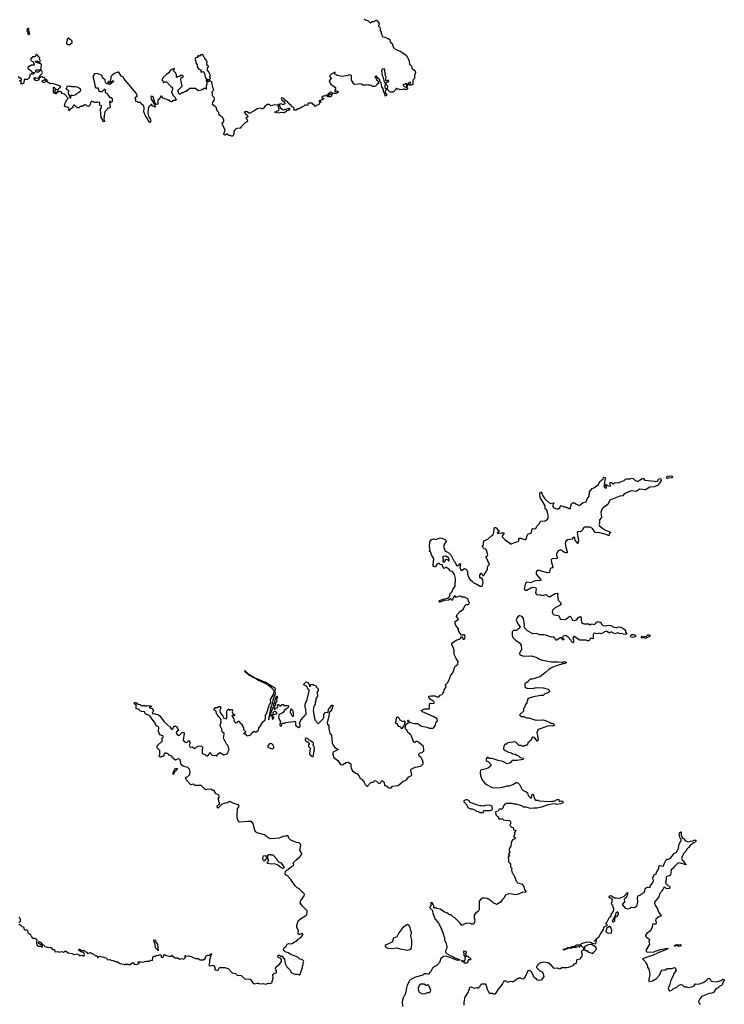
# Model space of a CAD drawing. Extents: x 2219101 to 2444320, y 201258 to 358766.
# Tile 112 of 256: x 2306434 to 2317380, y 270860 to 286157. Entities that reach past the tile are written whole.
import ezdxf

# ---------------------------------------------------------------- set-up
doc = ezdxf.new("R2010")
doc.units = 0

msp = doc.modelspace()

# ---------------------------------------------------------------- linework, layer by layer
at = {"layer": '0CON10XD'}
for points in [[(2311785, 286170), (2311815, 286150), (2311845, 286140), (2311885, 286102), (2311912, 286128), (2311935, 286130), (2311965, 286150), (2311975, 286150), (2311989, 286139), (2312017, 286097), (2312020, 286075), (2312010, 286065), (2312010, 286055), (2312030, 286035), (2312037, 286017), (2312030, 285995), (2312050, 285965), (2312050, 285935), (2312060, 285925), (2312063, 285903), (2312073, 285893), (2312107, 285887), (2312118, 285878), (2312157, 285867), (2312185, 285850), (2312190, 285815), (2312218, 285785), (2312240, 285725), (2312267, 285697), (2312355, 285662), (2312436, 285606), (2312478, 285535), (2312492, 285465), (2312520, 285435), (2312528, 285405), (2312580, 285365), (2312583, 285335), (2312567, 285285), (2312568, 285245), (2312542, 285215), (2312539, 285151), (2312515, 285140), (2312492, 285142), (2312490, 285155), (2312508, 285175), (2312495, 285190), (2312470, 285165), (2312455, 285120), (2312450, 285120), (2312450, 285155), (2312445, 285160), (2312425, 285160), (2312415, 285150), (2312392, 285148), (2312390, 285135), (2312405, 285120), (2312435, 285110), (2312450, 285120), (2312450, 285105), (2312460, 285095), (2312460, 285085), (2312448, 285072), (2312415, 285070), (2312405, 285080), (2312395, 285080), (2312385, 285070), (2312345, 285068), (2312325, 285080), (2312295, 285080), (2312288, 285088), (2312275, 285090), (2312270, 285065), (2312235, 285030), (2312195, 285030), (2312184, 285034), (2312150, 285075), (2312152, 285122), (2312120, 285155), (2312132, 285188), (2312165, 285190), (2312170, 285205), (2312155, 285220), (2312135, 285200), (2312123, 285213), (2312120, 285235), (2312128, 285265), (2312112, 285295), (2312118, 285315), (2312108, 285345), (2312107, 285377), (2312095, 285392), (2312065, 285388), (2312054, 285356), (2312067, 285293), (2312082, 285255), (2312095, 285190), (2312110, 285175), (2312108, 285105), (2312130, 285085), (2312114, 285045), (2312112, 285022), (2312130, 285005), (2312133, 284985), (2312125, 284968), (2312111, 284975), (2312108, 285008), (2312090, 285025), (2312078, 285085), (2312059, 285115), (2312048, 285175), (2312028, 285198), (2312028, 285225), (2312002, 285242), (2311975, 285280), (2311965, 285280), (2311952, 285265), (2311970, 285245), (2311975, 285220), (2311985, 285220), (2311998, 285208), (2312010, 285175), (2311995, 285160), (2311985, 285160), (2311980, 285145), (2311960, 285125), (2311945, 285118), (2311915, 285118), (2311895, 285138), (2311867, 285137), (2311855, 285143), (2311815, 285138), (2311765, 285142), (2311745, 285158), (2311638, 285148), (2311625, 285160), (2311588, 285218), (2311590, 285285), (2311580, 285295), (2311545, 285300), (2311535, 285290), (2311445, 285272), (2311365, 285290), (2311355, 285302), (2311332, 285312), (2311335, 285340), (2311284, 285315), (2311251, 285285), (2311251, 285271), (2311278, 285255), (2311243, 285205), (2311265, 285150), (2311297, 285137), (2311340, 285105), (2311340, 285075), (2311330, 285065), (2311332, 285042), (2311345, 285040), (2311352, 285048), (2311365, 285050), (2311380, 285035), (2311378, 285022), (2311365, 285020), (2311352, 285008), (2311302, 285008), (2311290, 285000), (2311290, 285025), (2311265, 285032), (2311254, 285026), (2311248, 285012), (2311232, 285008), (2311210, 284980), (2311185, 284980), (2311175, 284970), (2311142, 284968), (2311130, 284955), (2311130, 284945), (2311155, 284940), (2311160, 284925), (2311137, 284913), (2311115, 284910), (2311105, 284900), (2311082, 284898), (2311085, 284890), (2311110, 284885), (2311110, 284875), (2311090, 284865), (2311080, 284835), (2311055, 284830), (2311025, 284810), (2311010, 284825), (2311008, 284838), (2310995, 284840), (2310978, 284858), (2310925, 284860), (2310912, 284848), (2310910, 284835), (2310898, 284822), (2310885, 284830), (2310865, 284830), (2310845, 284810), (2310815, 284800), (2310795, 284780), (2310785, 284780), (2310775, 284770), (2310755, 284770), (2310727, 284753), (2310705, 284750), (2310692, 284765), (2310700, 284785), (2310690, 284795), (2310662, 284802), (2310650, 284825), (2310619, 284849), (2310595, 284882), (2310568, 284898), (2310535, 284932), (2310505, 284942), (2310498, 284935), (2310504, 284914), (2310546, 284876), (2310552, 284848), (2310525, 284832), (2310495, 284848), (2310470, 284845), (2310470, 284815), (2310480, 284805), (2310480, 284795), (2310510, 284765), (2310527, 284757), (2310625, 284780), (2310630, 284775), (2310608, 284745), (2310585, 284740), (2310545, 284712), (2310495, 284717), (2310455, 284707), (2310395, 284713), (2310402, 284728), (2310445, 284740), (2310458, 284752), (2310463, 284773), (2310450, 284815), (2310450, 284830), (2310458, 284832), (2310458, 284838), (2310452, 284838), (2310450, 284830), (2310387, 284833), (2310362, 284822), (2310335, 284820), (2310315, 284840), (2310285, 284840), (2310242, 284808), (2310220, 284785), (2310215, 284770), (2310195, 284770), (2310185, 284780), (2310125, 284772), (2310086, 284744), (2310005, 284700), (2309965, 284728), (2309935, 284730), (2309920, 284715), (2309935, 284710), (2309944, 284694), (2309971, 284671), (2309978, 284655), (2309975, 284643), (2309948, 284625), (2309968, 284605), (2309972, 284575), (2309928, 284545)], [(2306575, 285920), (2306590, 285935), (2306580, 285955), (2306578, 286015), (2306572, 286022), (2306558, 286022), (2306542, 285995), (2306560, 285965), (2306560, 285935), (2306575, 285920)], [(2307215, 285770), (2307248, 285802), (2307250, 285825), (2307225, 285850), (2307215, 285850), (2307195, 285870), (2307185, 285870), (2307170, 285855), (2307170, 285825), (2307160, 285815), (2307160, 285785), (2307175, 285770), (2307215, 285770)], [(2309928, 284545), (2309872, 284495), (2309858, 284472), (2309805, 284467), (2309788, 284455), (2309763, 284425), (2309762, 284378), (2309745, 284350), (2309725, 284350), (2309705, 284360), (2309678, 284358), (2309665, 284380), (2309645, 284378), (2309626, 284364), (2309605, 284372), (2309603, 284385), (2309623, 284425), (2309627, 284445), (2309605, 284480), (2309580, 284545), (2309580, 284555), (2309607, 284575), (2309605, 284600), (2309578, 284648), (2309532, 284675), (2309528, 284715), (2309503, 284743), (2309485, 284800), (2309475, 284810), (2309462, 284812), (2309448, 284828), (2309430, 284835), (2309433, 284877), (2309460, 284905), (2309457, 284947), (2309430, 284975), (2309430, 285015), (2309422, 285022), (2309430, 285045), (2309450, 285065), (2309432, 285105), (2309418, 285188), (2309405, 285200), (2309375, 285200), (2309365, 285190), (2309338, 285218), (2309332, 285218), (2309330, 285205), (2309340, 285195), (2309340, 285145), (2309330, 285135), (2309330, 285105), (2309340, 285095), (2309325, 285080), (2309315, 285090), (2309295, 285090), (2309278, 285072), (2309265, 285070), (2309255, 285060), (2309205, 285050), (2309165, 285090), (2309075, 285090), (2309048, 285062), (2309032, 285058), (2309018, 285042), (2309005, 285040), (2308975, 285020), (2308945, 285020), (2308928, 285002), (2308915, 285000), (2308900, 285015), (2308900, 285035), (2308890, 285045), (2308890, 285055), (2308957, 285123), (2308950, 285175), (2308940, 285185), (2308938, 285242), (2308952, 285258), (2308965, 285260), (2308978, 285275), (2308965, 285290), (2308925, 285290), (2308918, 285272), (2308885, 285270), (2308875, 285260), (2308870, 285265), (2308870, 285305), (2308860, 285315), (2308858, 285328), (2308822, 285362), (2308835, 285390), (2308840, 285395), (2308835, 285400), (2308775, 285371), (2308751, 285329), (2308712, 285305), (2308665, 285261), (2308643, 285225), (2308660, 285205), (2308665, 285180), (2308675, 285180), (2308685, 285190), (2308715, 285190), (2308778, 285128), (2308782, 285112), (2308798, 285108), (2308810, 285095), (2308810, 285075), (2308800, 285065), (2308800, 285045), (2308790, 285035), (2308790, 285025), (2308800, 285015), (2308812, 284982), (2308848, 284948), (2308852, 284922), (2308870, 284915), (2308855, 284900), (2308815, 284900), (2308798, 284882), (2308785, 284880), (2308747, 284907), (2308665, 284940), (2308635, 284970), (2308625, 284970), (2308610, 284935), (2308580, 284905), (2308580, 284845), (2308555, 284840), (2308533, 284873), (2308508, 284958), (2308485, 284968), (2308470, 284965), (2308475, 284920), (2308508, 284875), (2308512, 284855), (2308527, 284847), (2308540, 284815), (2308540, 284800), (2308502, 284812), (2308488, 284825), (2308485, 284840), (2308475, 284840), (2308440, 284805), (2308428, 284775), (2308423, 284705), (2308439, 284645), (2308463, 284615), (2308470, 284595), (2308467, 284573), (2308455, 284560), (2308390, 284665), (2308364, 284724), (2308370, 284775), (2308360, 284825), (2308345, 284830), (2308322, 284852), (2308315, 284870), (2308275, 284870), (2308265, 284880), (2308240, 284885), (2308240, 284915), (2308230, 284925), (2308230, 284935), (2308242, 284958), (2308258, 284962), (2308258, 284975), (2308244, 285015), (2308051, 285241), (2308040, 285270), (2308011, 285281), (2307975, 285340), (2307965, 285343), (2307915, 285327), (2307869, 285295), (2307852, 285275), (2307852, 285238), (2307843, 285227), (2307838, 285202), (2307812, 285198), (2307802, 285188), (2307800, 285175), (2307815, 285170), (2307825, 285180), (2307845, 285180), (2307862, 285198), (2307875, 285200), (2307885, 285210), (2307890, 285195), (2307835, 285150), (2307785, 285160), (2307765, 285180), (2307760, 285225), (2307722, 285255), (2307715, 285288), (2307635, 285322), (2307595, 285318), (2307570, 285275), (2307597, 285175), (2307605, 285110), (2307615, 285100), (2307655, 285100), (2307658, 285058), (2307685, 285040), (2307717, 285043), (2307752, 285078), (2307758, 285078), (2307770, 285065), (2307760, 285055), (2307762, 285032), (2307795, 285010), (2307812, 284975), (2307835, 284950), (2307855, 284950), (2307870, 284935), (2307868, 284882), (2307855, 284870), (2307838, 284888), (2307830, 284885), (2307837, 284793), (2307825, 284780), (2307792, 284778), (2307790, 284755), (2307759, 284725), (2307746, 284665), (2307742, 284605), (2307750, 284575), (2307735, 284572), (2307725, 284580), (2307722, 284605), (2307702, 284635), (2307692, 284685), (2307690, 284775), (2307705, 284790), (2307707, 284813), (2307705, 284820), (2307683, 284823), (2307672, 284832), (2307680, 284845), (2307680, 284865), (2307665, 284878), (2307645, 284870), (2307595, 284870), (2307588, 284878), (2307555, 284890), (2307532, 284868), (2307530, 284835), (2307505, 284810), (2307483, 284813), (2307468, 284828), (2307445, 284832), (2307405, 284810), (2307395, 284810), (2307385, 284820), (2307355, 284790), (2307335, 284790), (2307328, 284798), (2307315, 284800), (2307287, 284827), (2307275, 284830), (2307265, 284820), (2307255, 284788), (2307225, 284770), (2307195, 284740), (2307190, 284755), (2307200, 284765), (2307196, 284786), (2307175, 284800), (2307143, 284803), (2307130, 284815), (2307140, 284865), (2307150, 284875), (2307162, 284908), (2307188, 284932), (2307188, 284938), (2307128, 284998), (2307095, 285010), (2307078, 285038), (2307045, 285040), (2307035, 285030), (2307020, 285035), (2307020, 285045), (2307030, 285055), (2307032, 285078), (2307053, 285097), (2307068, 285102), (2307070, 285125), (2306946, 285166), (2306903, 285163), (2306860, 285195), (2306860, 285215), (2306845, 285230), (2306840, 285225), (2306840, 285190), (2306815, 285180), (2306793, 285183), (2306782, 285208), (2306810, 285215), (2306828, 285232), (2306830, 285245), (2306815, 285260), (2306795, 285260), (2306785, 285270), (2306762, 285268), (2306732, 285238), (2306730, 285225), (2306715, 285210), (2306688, 285208), (2306675, 285220), (2306660, 285245), (2306662, 285258), (2306675, 285260), (2306685, 285250), (2306728, 285252), (2306740, 285265), (2306742, 285278), (2306780, 285315), (2306788, 285335), (2306780, 285355), (2306765, 285370), (2306752, 285368), (2306725, 285340), (2306682, 285342), (2306680, 285365), (2306695, 285380), (2306755, 285380), (2306768, 285392), (2306770, 285465), (2306680, 285495), (2306680, 285515), (2306705, 285520), (2306748, 285492), (2306758, 285515), (2306740, 285545), (2306745, 285570), (2306722, 285582), (2306720, 285595), (2306695, 285620), (2306668, 285582), (2306635, 285580), (2306600, 285545), (2306612, 285522), (2306622, 285512), (2306638, 285508), (2306642, 285492), (2306658, 285478), (2306660, 285450), (2306615, 285450), (2306585, 285430), (2306565, 285430), (2306560, 285405), (2306618, 285358), (2306622, 285342), (2306658, 285338), (2306658, 285322), (2306645, 285310), (2306625, 285310), (2306615, 285320), (2306608, 285312), (2306592, 285308), (2306590, 285275), (2306580, 285265), (2306580, 285255), (2306555, 285230), (2306502, 285228), (2306500, 285175), (2306485, 285160), (2306452, 285162), (2306460, 285185), (2306448, 285198), (2306430, 285205), (2306448, 285212), (2306460, 285225), (2306455, 285250), (2306435, 285250), (2306415, 285272)], [(2309385, 285230), (2309397, 285243), (2309390, 285255), (2309390, 285275), (2309400, 285285), (2309370, 285345), (2309350, 285365), (2309350, 285415), (2309366, 285424), (2309368, 285435), (2309343, 285453), (2309340, 285465), (2309348, 285495), (2309338, 285525), (2309325, 285540), (2309310, 285545), (2309310, 285565), (2309290, 285585), (2309285, 285610), (2309245, 285610), (2309235, 285590), (2309205, 285600), (2309200, 285595), (2309208, 285582), (2309195, 285570), (2309175, 285570), (2309160, 285555), (2309160, 285525), (2309168, 285518), (2309170, 285485), (2309190, 285455), (2309193, 285423), (2309215, 285390), (2309248, 285378), (2309250, 285345), (2309255, 285340), (2309285, 285350), (2309298, 285338), (2309300, 285325), (2309310, 285315), (2309310, 285285), (2309320, 285265), (2309322, 285242), (2309335, 285240), (2309345, 285230), (2309385, 285230)], [(2306995, 285000), (2306988, 285008), (2306972, 285012), (2306960, 285025), (2306960, 285105), (2306965, 285110), (2306982, 285082), (2307010, 285075), (2306992, 285068), (2306980, 285055), (2306982, 285032), (2307010, 285025), (2307008, 285012), (2306995, 285000)], [(2307225, 284940), (2307230, 284945), (2307232, 284988), (2307255, 284980), (2307295, 284990), (2307305, 285000), (2307315, 285000), (2307335, 285020), (2307370, 285035), (2307382, 285058), (2307378, 285085), (2307325, 285108), (2307295, 285112), (2307245, 285112), (2307235, 285120), (2307205, 285118), (2307195, 285122), (2307165, 285120), (2307160, 285095), (2307150, 285085), (2307165, 285080), (2307190, 285055), (2307188, 285008), (2307210, 284975), (2307212, 284942), (2307225, 284940)], [(2311265, 284958), (2311215, 284960), (2311210, 284980), (2311225, 284980), (2311255, 285000), (2311290, 285000), (2311275, 284962), (2311265, 284958)], [(2313215, 276122), (2313240, 276145), (2313248, 276185), (2313213, 276235), (2313190, 276285), (2313184, 276306), (2313182, 276355), (2313172, 276395), (2313148, 276448), (2313148, 276472), (2313215, 276518), (2313275, 276540), (2313288, 276552), (2313295, 276570), (2313305, 276570), (2313320, 276555), (2313320, 276535), (2313345, 276532), (2313356, 276575), (2313345, 276602), (2313325, 276602), (2313305, 276590), (2313275, 276620), (2313253, 276663), (2313250, 276695), (2313208, 276748), (2313200, 276775), (2313200, 276805), (2313250, 276845), (2313222, 276885), (2313228, 276915), (2313275, 276970), (2313285, 276970), (2313328, 277005), (2313355, 277062), (2313368, 277072), (2313395, 277072), (2313418, 277082), (2313420, 277105), (2313408, 277118), (2313400, 277155), (2313386, 277166), (2313345, 277186), (2313305, 277187), (2313275, 277200), (2313245, 277196), (2313215, 277178), (2313195, 277210), (2313170, 277175), (2313160, 277145), (2313145, 277132), (2313135, 277152), (2313125, 277158), (2313093, 277137), (2313035, 277132), (2312957, 277107), (2312948, 277115), (2312955, 277132), (2313035, 277162), (2313082, 277168), (2313106, 277184), (2313121, 277215), (2313118, 277235), (2313122, 277245), (2313152, 277275), (2313163, 277305), (2313198, 277355), (2313204, 277475), (2313189, 277539), (2313160, 277585), (2313125, 277592), (2313095, 277630), (2313085, 277630), (2313065, 277650), (2313025, 277633), (2313016, 277636), (2312998, 277688), (2312963, 277693), (2312955, 277710), (2312935, 277710), (2312925, 277700), (2312915, 277700), (2312895, 277650), (2312865, 277660), (2312858, 277675), (2312858, 277695), (2312867, 277785), (2312829, 277845), (2312821, 277881), (2312815, 277890), (2312800, 277895), (2312800, 277905), (2312810, 277915), (2312799, 277965), (2312803, 278045), (2312827, 278075), (2312844, 278086), (2312865, 278090), (2312896, 278084), (2312965, 278107), (2312995, 278103), (2313050, 278075), (2313060, 278065), (2313060, 278055), (2313023, 277995), (2313022, 277955), (2313045, 277900), (2313085, 277883), (2313129, 277845), (2313179, 277749), (2313194, 277734), (2313218, 277675), (2313235, 277672), (2313262, 277695), (2313275, 277710), (2313280, 277705), (2313271, 277645), (2313287, 277607), (2313305, 277606), (2313345, 277630), (2313373, 277613), (2313388, 277585), (2313391, 277541), (2313410, 277485), (2313434, 277454), (2313459, 277439), (2313495, 277402), (2313537, 277387), (2313585, 277358), (2313610, 277355), (2313622, 277368), (2313632, 277415), (2313628, 277425), (2313630, 277455), (2313615, 277480), (2313595, 277480), (2313580, 277495), (2313583, 277527), (2313590, 277545), (2313605, 277560), (2313620, 277545), (2313622, 277522), (2313635, 277520), (2313649, 277531), (2313700, 277615), (2313700, 277655), (2313710, 277675), (2313730, 277695), (2313682, 277805), (2313683, 277817), (2313696, 277824), (2313708, 277845), (2313688, 277915), (2313675, 277932), (2313648, 277938), (2313637, 277947), (2313620, 277985), (2313640, 277995), (2313638, 278015), (2313645, 278060), (2313705, 278088), (2313761, 278139), (2313786, 278154), (2313801, 278185), (2313807, 278255), (2313814, 278266), (2313825, 278269), (2313848, 278255), (2313855, 278230), (2313865, 278230), (2313882, 278215), (2313875, 278200), (2313853, 278187), (2313860, 278175), (2313885, 278183), (2313915, 278178), (2313939, 278191), (2313962, 278185), (2313930, 278135), (2313930, 278125), (2313975, 278078), (2314045, 278028), (2314055, 278012), (2314075, 278012), (2314120, 278035), (2314175, 278050), (2314187, 278063), (2314188, 278085), (2314198, 278102), (2314215, 278102), (2314275, 278081), (2314296, 278084), (2314306, 278095), (2314316, 278145), (2314326, 278164), (2314370, 278180), (2314385, 278192), (2314394, 278246), (2314405, 278251), (2314435, 278249), (2314452, 278258), (2314472, 278295), (2314508, 278332), (2314522, 278365), (2314595, 278371), (2314634, 278396), (2314646, 278414), (2314646, 278455), (2314635, 278500), (2314623, 278535), (2314598, 278558), (2314596, 278605), (2314519, 278735), (2314514, 278795), (2314525, 278820), (2314535, 278818), (2314545, 278802), (2314562, 278762), (2314594, 278715), (2314655, 278656), (2314685, 278641), (2314730, 278650), (2314729, 278635), (2314711, 278605), (2314725, 278580), (2314745, 278567), (2314777, 278557), (2314805, 278558), (2314826, 278574), (2314834, 278606), (2314845, 278610), (2314885, 278587), (2314915, 278590), (2314928, 278578), (2314945, 278578), (2314956, 278566), (2314985, 278560), (2315007, 278635), (2315022, 278652), (2315055, 278650), (2315074, 278634), (2315125, 278612), (2315155, 278628), (2315185, 278657), (2315232, 278665), (2315250, 278715), (2315282, 278755), (2315285, 278822), (2315327, 278873), (2315355, 278882), (2315428, 278935), (2315448, 278985), (2315496, 279024), (2315504, 279046), (2315511, 279049), (2315530, 279045), (2315532, 279035), (2315522, 279008), (2315520, 278945), (2315508, 278915), (2315512, 278902), (2315535, 278880), (2315550, 278885), (2315550, 278905), (2315533, 278913), (2315532, 278938), (2315565, 278928), (2315573, 278913), (2315605, 278910), (2315610, 278915), (2315602, 278955), (2315613, 278967), (2315625, 278967), (2315655, 278948), (2315684, 278966), (2315725, 278963), (2315775, 278977), (2315824, 278996), (2315845, 279017), (2315865, 279023), (2315915, 279022), (2315945, 279032), (2315970, 279025), (2315995, 279000), (2316025, 278990), (2316045, 278990), (2316060, 279005), (2316115, 279032), (2316125, 279030), (2316133, 279013), (2316151, 279001), (2316295, 278990), (2316315, 278980), (2316342, 278988), (2316362, 279025), (2316388, 279028), (2316397, 278997), (2316394, 278985), (2316362, 278948), (2316352, 278925), (2316288, 278902), (2316223, 278897), (2316155, 278853), (2316065, 278862), (2316013, 278827), (2315935, 278837), (2315825, 278789), (2315802, 278758), (2315755, 278753), (2315600, 278690), (2315568, 278625), (2315497, 278575), (2315484, 278556), (2315464, 278505), (2315473, 278425), (2315443, 278387), (2315439, 278335), (2315432, 278315), (2315442, 278295), (2315489, 278259), (2315535, 278229), (2315610, 278195), (2315610, 278185), (2315593, 278167), (2315585, 278140), (2315547, 278157), (2315445, 278183), (2315375, 278192), (2315334, 278254), (2315295, 278274), (2315205, 278272), (2315194, 278265), (2315176, 278224), (2315161, 278209), (2315145, 278202), (2315108, 278208), (2315098, 278202), (2315094, 278185), (2315117, 278065), (2315105, 278020), (2315065, 278072), (2315059, 278105), (2315045, 278116), (2315032, 278115), (2315014, 278086), (2314945, 278076), (2314925, 278063), (2314911, 278045), (2314908, 278025), (2314918, 277955), (2314938, 277895), (2314937, 277875), (2314918, 277872), (2314895, 277880), (2314835, 277921), (2314795, 277898), (2314772, 277855), (2314772, 277835), (2314787, 277795), (2314783, 277787), (2314705, 277779), (2314692, 277768), (2314696, 277726), (2314717, 277655), (2314705, 277640), (2314675, 277630), (2314663, 277567), (2314635, 277562), (2314505, 277600), (2314475, 277598), (2314458, 277575), (2314459, 277545), (2314522, 277465), (2314530, 277445), (2314445, 277441), (2314411, 277429), (2314375, 277406), (2314305, 277417), (2314291, 277405), (2314286, 277375), (2314272, 277315), (2314285, 277293), (2314310, 277295), (2314375, 277332), (2314405, 277340), (2314448, 277335), (2314457, 277315), (2314448, 277255), (2314455, 277238), (2314474, 277224), (2314505, 277226), (2314555, 277213), (2314615, 277227), (2314645, 277198), (2314675, 277198), (2314750, 277245), (2314788, 277248), (2314800, 277235), (2314790, 277225), (2314798, 277138), (2314840, 277095), (2314842, 277075), (2314831, 277059), (2314735, 277008), (2314713, 276985), (2314704, 276964), (2314716, 276926), (2314732, 276912), (2314805, 276902), (2314835, 276844), (2314915, 276838), (2314965, 276880), (2314985, 276888), (2314998, 276878), (2315020, 276830), (2315055, 276821), (2315083, 276835), (2315115, 276872), (2315135, 276887), (2315149, 276879), (2315156, 276866), (2315154, 276825), (2315164, 276794), (2315185, 276777), (2315205, 276769), (2315275, 276772), (2315295, 276757), (2315325, 276773), (2315365, 276763), (2315385, 276780), (2315394, 276796), (2315425, 276810), (2315463, 276793), (2315474, 276764), (2315493, 276743), (2315525, 276739), (2315575, 276749), (2315615, 276744), (2315665, 276720), (2315695, 276713), (2315715, 276713), (2315737, 276723), (2315775, 276719), (2315806, 276706), (2315846, 276675), (2315844, 276644), (2315867, 276615), (2315862, 276608), (2315811, 276611), (2315785, 276622), (2315755, 276617), (2315725, 276632), (2315678, 276618), (2315635, 276642), (2315618, 276642), (2315595, 276628), (2315555, 276653), (2315536, 276654), (2315465, 276618), (2315444, 276624), (2315405, 276617), (2315365, 276628), (2315355, 276623), (2315342, 276598), (2315345, 276542), (2315335, 276536), (2315302, 276548), (2315282, 276508), (2315255, 276508), (2315235, 276520), (2315135, 276518), (2315045, 276572), (2315035, 276568), (2315030, 276555), (2315038, 276485), (2315025, 276478), (2315012, 276485), (2314998, 276515), (2314956, 276566), (2314925, 276586), (2314905, 276590), (2314872, 276575), (2314868, 276555), (2314890, 276530), (2314885, 276522), (2314867, 276525)], [(2316495, 279030), (2316482, 279035), (2316487, 279055), (2316495, 279063), (2316555, 279071), (2316572, 279065), (2316580, 279055), (2316565, 279037), (2316505, 279034), (2316495, 279030)], [(2313025, 277730), (2313045, 277742), (2313050, 277765), (2313065, 277774), (2313086, 277766), (2313095, 277750), (2313105, 277752), (2313106, 277775), (2313095, 277796), (2313055, 277820), (2313010, 277815), (2313004, 277804), (2313020, 277765), (2313000, 277745), (2313012, 277732), (2313025, 277730)], [(2314867, 276525), (2314852, 276552), (2314835, 276554), (2314775, 276518), (2314765, 276518), (2314745, 276548), (2314725, 276563), (2314695, 276568), (2314683, 276563), (2314615, 276596), (2314575, 276603), (2314515, 276598), (2314455, 276622), (2314405, 276618), (2314325, 276662), (2314282, 276705), (2314272, 276725), (2314277, 276755), (2314262, 276852), (2314238, 276885), (2314206, 276896), (2314192, 276895), (2314175, 276883), (2314155, 276857), (2314148, 276835), (2314173, 276773), (2314207, 276725), (2314205, 276710), (2314165, 276677), (2314145, 276667), (2314105, 276666), (2314086, 276645), (2314083, 276593), (2314095, 276560), (2314135, 276518), (2314198, 276475), (2314225, 276440), (2314228, 276375), (2314200, 276315), (2314205, 276290), (2314265, 276268), (2314385, 276272), (2314465, 276248), (2314500, 276225), (2314534, 276214), (2314692, 276182), (2314795, 276181), (2314865, 276178), (2314895, 276188), (2314922, 276175), (2314922, 276165), (2314895, 276152), (2314865, 276160), (2314857, 276145), (2314842, 276138), (2314785, 276126), (2314714, 276096), (2314656, 276064), (2314605, 276022), (2314573, 275987), (2314515, 275948), (2314395, 275913), (2314365, 275910), (2314330, 275875), (2314325, 275860), (2314305, 275860), (2314282, 275838), (2314280, 275795), (2314295, 275780), (2314313, 275773), (2314405, 275768), (2314455, 275782), (2314565, 275777), (2314645, 275758), (2314660, 275740), (2314663, 275715), (2314635, 275696), (2314594, 275686), (2314565, 275658), (2314525, 275658), (2314415, 275638), (2314335, 275610), (2314320, 275595), (2314320, 275575), (2314310, 275565), (2314310, 275535), (2314293, 275517), (2314278, 275472), (2314260, 275455), (2314258, 275412), (2314200, 275355), (2314225, 275330), (2314265, 275330), (2314305, 275312), (2314342, 275312), (2314435, 275278), (2314455, 275273), (2314565, 275278), (2314602, 275272), (2314672, 275238), (2314685, 275230), (2314705, 275230), (2314727, 275217), (2314738, 275208), (2314740, 275195), (2314716, 275184), (2314685, 275189), (2314635, 275184), (2314575, 275163), (2314552, 275148), (2314503, 275137), (2314482, 275118), (2314470, 275085), (2314471, 275055), (2314480, 275035), (2314490, 274965), (2314475, 274950), (2314430, 275005), (2314405, 275010), (2314392, 274998), (2314380, 274965), (2314330, 274925), (2314320, 274895), (2314308, 274882), (2314285, 274880), (2314275, 274870), (2314235, 274870), (2314225, 274880), (2314195, 274880), (2314145, 274930), (2314125, 274938), (2314015, 274920), (2313995, 274900), (2313975, 274900), (2313965, 274890), (2313953, 274867), (2313948, 274835), (2313950, 274825), (2313975, 274802), (2314030, 274775), (2314075, 274768), (2314095, 274752), (2314137, 274747), (2314155, 274730), (2314180, 274725), (2314210, 274695), (2314255, 274683), (2314260, 274675), (2314256, 274664), (2314155, 274648), (2314085, 274650), (2314055, 274612), (2314005, 274598), (2313940, 274635), (2313868, 274648), (2313775, 274677), (2313727, 274677), (2313705, 274693), (2313695, 274693), (2313682, 274675), (2313682, 274645), (2313713, 274633), (2313752, 274585), (2313752, 274565), (2313718, 274535), (2313681, 274521), (2313592, 274498), (2313586, 274465), (2313595, 274410), (2313626, 274336), (2313660, 274295), (2313695, 274269), (2313775, 274229), (2313854, 274224), (2313935, 274234), (2314005, 274253), (2314045, 274253), (2314096, 274274), (2314145, 274308), (2314155, 274308), (2314175, 274298), (2314196, 274276), (2314232, 274205), (2314254, 274184), (2314295, 274168), (2314320, 274145), (2314333, 274103), (2314372, 274062), (2314385, 274070), (2314395, 274120), (2314405, 274123), (2314415, 274112), (2314429, 274055), (2314445, 274030), (2314485, 274030), (2314505, 274020), (2314665, 274010), (2314696, 274016), (2314736, 274014), (2314785, 274040), (2314810, 274040), (2314815, 274012), (2314845, 274022), (2314870, 274015), (2314869, 273991), (2314840, 273975), (2314785, 273964), (2314754, 273974), (2314701, 273969), (2314642, 273958), (2314541, 273921), (2314465, 273906), (2314415, 273910), (2314375, 273900), (2314295, 273923), (2314265, 273922), (2314230, 273945), (2314145, 273972), (2314115, 273972), (2314085, 273982), (2313995, 273979), (2313971, 273969), (2313958, 273955), (2313948, 273942), (2313940, 273905), (2313925, 273890), (2313885, 273890), (2313865, 273862), (2313828, 273852), (2313830, 273805), (2313855, 273780), (2313870, 273775), (2313870, 273745), (2313875, 273740), (2313935, 273740), (2313950, 273725), (2313975, 273719), (2314047, 273717), (2314060, 273695), (2314058, 273662), (2314050, 273655), (2314052, 273632), (2314075, 273610), (2314098, 273608), (2314105, 273570), (2314140, 273565), (2314121, 273519), (2314122, 273495), (2314107, 273475), (2314111, 273461), (2314138, 273445), (2314125, 273428), (2314095, 273420), (2314070, 273375), (2314062, 273315), (2314040, 273275), (2314040, 273245), (2314050, 273235), (2314050, 273225), (2314030, 273195), (2314030, 273185), (2314048, 273165), (2314022, 273148), (2314020, 273135), (2314028, 273125), (2314030, 273075), (2314050, 273055), (2314058, 273035), (2314060, 272995), (2314080, 272975), (2314072, 272945), (2314083, 272905), (2314098, 272888), (2314126, 272836), (2314144, 272774), (2314170, 272750), (2314239, 272729), (2314264, 272684), (2314274, 272645), (2314298, 272615), (2314294, 272596), (2314248, 272602), (2314165, 272567), (2314135, 272560), (2314085, 272572), (2314025, 272578), (2313980, 272555), (2313955, 272510), (2313925, 272480), (2313903, 272447), (2313845, 272410), (2313790, 272435), (2313765, 272462), (2313695, 272502), (2313655, 272510), (2313625, 272508), (2313600, 272495), (2313572, 272465), (2313573, 272335), (2313555, 272302), (2313514, 272276), (2313492, 272245), (2313492, 272205), (2313502, 272175), (2313497, 272143), (2313482, 272108), (2313455, 272108), (2313435, 272118), (2313385, 272122), (2313325, 272100), (2313315, 272090), (2313295, 272090), (2313275, 272120), (2313195, 272202), (2313175, 272212), (2313135, 272248), (2313113, 272253), (2313072, 272282), (2313033, 272293), (2312965, 272338), (2312915, 272350), (2312905, 272360), (2312885, 272360), (2312872, 272352), (2312860, 272365), (2312870, 272375), (2312870, 272395), (2312852, 272412), (2312850, 272425), (2312825, 272440), (2312820, 272435), (2312820, 272385), (2312800, 272365), (2312848, 272318), (2312850, 272265), (2312870, 272245), (2312870, 272225), (2312880, 272215), (2312882, 272182), (2312895, 272180), (2312947, 272117), (2312948, 272095), (2312978, 272055), (2313017, 271947), (2313022, 271915), (2313032, 271902), (2313033, 271863), (2313057, 271807), (2313070, 271755), (2313070, 271735), (2313048, 271692), (2313050, 271665), (2313058, 271655), (2313131, 271611), (2313165, 271602), (2313195, 271585), (2313268, 271558), (2313273, 271545), (2313235, 271541), (2313105, 271591), (2313055, 271606), (2313020, 271605), (2312975, 271570), (2312955, 271510), (2312916, 271464), (2312860, 271435), (2312845, 271420), (2312815, 271362), (2312800, 271355), (2312788, 271322), (2312755, 271332), (2312718, 271332), (2312695, 271312), (2312565, 271278), (2312497, 271233), (2312454, 271156), (2312437, 271097), (2312433, 271055), (2312417, 271005), (2312405, 270992), (2312393, 270963), (2312377, 270903), (2312380, 270825)], [(2315955, 276559), (2315930, 276565), (2315921, 276575), (2315926, 276594), (2315945, 276606), (2315970, 276605), (2316000, 276595), (2315998, 276575), (2315975, 276563), (2315955, 276559)], [(2316145, 276548), (2316135, 276560), (2316125, 276560), (2316105, 276548), (2316088, 276565), (2316094, 276575), (2316105, 276578), (2316135, 276567), (2316143, 276575), (2316169, 276581), (2316191, 276599), (2316215, 276599), (2316224, 276595), (2316227, 276585), (2316218, 276572), (2316165, 276550), (2316145, 276548)], [(2309315, 274198), (2309255, 274258), (2309155, 274262), (2309135, 274278), (2309095, 274270), (2309032, 274335), (2309012, 274375), (2309021, 274389), (2309045, 274402), (2309075, 274432), (2309082, 274465), (2309079, 274495), (2309070, 274515), (2309045, 274537), (2308986, 274556), (2308940, 274580), (2308927, 274657), (2308915, 274670), (2308895, 274672), (2308853, 274653), (2308808, 274688), (2308795, 274717), (2308755, 274732), (2308745, 274748), (2308714, 274764), (2308690, 274760), (2308676, 274744), (2308668, 274712), (2308638, 274712), (2308625, 274700), (2308615, 274700), (2308600, 274715), (2308600, 274725), (2308610, 274735), (2308612, 274802), (2308572, 274845), (2308570, 274875), (2308652, 274955), (2308640, 274995), (2308663, 275007), (2308663, 275025), (2308655, 275033), (2308612, 275045), (2308592, 275105), (2308593, 275165), (2308552, 275185), (2308548, 275215), (2308455, 275342), (2308415, 275362), (2308395, 275363), (2308375, 275402), (2308325, 275408), (2308310, 275415), (2308275, 275450), (2308248, 275448), (2308242, 275455), (2308242, 275495), (2308250, 275505), (2308210, 275535), (2308215, 275550), (2308245, 275550), (2308272, 275522), (2308305, 275518), (2308328, 275498), (2308345, 275498), (2308365, 275508), (2308395, 275492), (2308415, 275500), (2308478, 275498), (2308480, 275485), (2308475, 275480), (2308465, 275490), (2308452, 275488), (2308450, 275465), (2308465, 275462), (2308478, 275468), (2308510, 275425), (2308492, 275385), (2308500, 275375), (2308535, 275378), (2308548, 275368), (2308582, 275362), (2308607, 275345), (2308677, 275247), (2308773, 275165), (2308785, 275141), (2308804, 275136), (2308818, 275145), (2308823, 275167), (2308835, 275182), (2308855, 275182), (2308873, 275173), (2308900, 275115), (2308875, 275100), (2308867, 275085), (2308869, 275065), (2308880, 275050), (2308895, 275041), (2308917, 275043), (2308959, 275081), (2308975, 275088), (2308983, 275083), (2308990, 275065), (2308974, 274964), (2308995, 274938), (2309025, 274930), (2309044, 274936), (2309055, 274960), (2309065, 274960), (2309082, 274915), (2309068, 274885), (2309077, 274865), (2309095, 274856), (2309115, 274860), (2309145, 274840), (2309165, 274840), (2309185, 274860), (2309208, 274872), (2309255, 274878), (2309272, 274855), (2309267, 274805), (2309270, 274755), (2309315, 274740), (2309335, 274720), (2309357, 274723), (2309378, 274745), (2309395, 274780), (2309410, 274745), (2309423, 274733), (2309445, 274728), (2309475, 274730), (2309485, 274720), (2309495, 274720), (2309522, 274755), (2309545, 274772), (2309606, 274734), (2309659, 274751), (2309669, 274761), (2309678, 274802), (2309688, 274815), (2309670, 274875), (2309645, 274900), (2309603, 274983), (2309600, 274995), (2309612, 275055), (2309609, 275069), (2309580, 275095), (2309572, 275135), (2309550, 275185), (2309552, 275215), (2309564, 275246), (2309556, 275296), (2309545, 275313), (2309521, 275331), (2309505, 275360), (2309492, 275372), (2309486, 275416), (2309452, 275435), (2309475, 275470), (2309505, 275470), (2309525, 275488), (2309547, 275487), (2309555, 275480), (2309560, 275465), (2309541, 275425), (2309546, 275395), (2309589, 275339), (2309605, 275308), (2309645, 275298), (2309654, 275316), (2309654, 275415), (2309662, 275435), (2309685, 275450), (2309695, 275430), (2309705, 275430), (2309715, 275440), (2309735, 275438), (2309740, 275415), (2309733, 275405), (2309745, 275380), (2309755, 275370), (2309765, 275370), (2309777, 275355), (2309765, 275338), (2309745, 275350), (2309734, 275346), (2309728, 275335), (2309758, 275298), (2309760, 275275), (2309770, 275255), (2309795, 275234), (2309810, 275240), (2309825, 275260), (2309845, 275260), (2309855, 275240), (2309888, 275208), (2309890, 275185), (2309909, 275159), (2309912, 275128), (2309948, 275095), (2309938, 275082), (2309925, 275080), (2309915, 275070), (2309915, 275060), (2309925, 275060), (2309935, 275070), (2309954, 275044), (2309975, 275030), (2310025, 275048), (2310047, 275083), (2310065, 275098), (2310085, 275100), (2310095, 275090), (2310114, 275094), (2310145, 275120), (2310151, 275149), (2310173, 275187), (2310213, 275247), (2310245, 275278), (2310252, 275305), (2310252, 275355), (2310266, 275375), (2310313, 275517), (2310334, 275545), (2310332, 275595), (2310378, 275672), (2310385, 275720), (2310395, 275722), (2310401, 275711), (2310402, 275678), (2310387, 275653), (2310384, 275625), (2310368, 275585), (2310347, 275493), (2310329, 275465), (2310326, 275414), (2310298, 275295), (2310305, 275282), (2310311, 275319), (2310340, 275355), (2310336, 275385), (2310357, 275433), (2310364, 275466), (2310385, 275480), (2310388, 275445), (2310395, 275438), (2310408, 275458), (2310413, 275467), (2310432, 275468), (2310440, 275475), (2310450, 275495), (2310440, 275505), (2310445, 275520), (2310455, 275520), (2310468, 275508), (2310475, 275490), (2310500, 275515), (2310515, 275520), (2310528, 275518), (2310545, 275500), (2310605, 275502), (2310612, 275495), (2310610, 275475), (2310595, 275460), (2310582, 275458), (2310541, 275419), (2310526, 275394), (2310497, 275373), (2310472, 275368), (2310460, 275355), (2310462, 275335), (2310452, 275315), (2310475, 275270), (2310490, 275255), (2310480, 275245), (2310480, 275215), (2310472, 275205), (2310480, 275185), (2310500, 275185), (2310508, 275195), (2310502, 275218), (2310523, 275227), (2310555, 275230), (2310565, 275240), (2310695, 275252), (2310705, 275260), (2310717, 275247), (2310718, 275205), (2310725, 275190), (2310765, 275162), (2310778, 275165), (2310798, 275185), (2310782, 275225), (2310790, 275255), (2310805, 275280), (2310840, 275315), (2310840, 275325), (2310851, 275339), (2310874, 275356), (2310884, 275375), (2310878, 275445), (2310870, 275465), (2310869, 275521), (2310879, 275551), (2310897, 275573), (2310932, 275725), (2310929, 275739), (2310908, 275755), (2310896, 275796), (2310850, 275825), (2310850, 275835), (2310885, 275868), (2310910, 275865), (2310915, 275850), (2310930, 275835), (2310935, 275800), (2310950, 275805), (2310955, 275830), (2310995, 275830), (2311005, 275820), (2311038, 275808), (2311040, 275795), (2311072, 275762), (2311070, 275735), (2311053, 275715), (2311059, 275645), (2311034, 275606), (2311032, 275575), (2311023, 275557), (2311022, 275525), (2311015, 275508), (2311003, 275485), (2310993, 275425), (2311014, 275304), (2311024, 275274), (2311044, 275254), (2311048, 275235), (2311075, 275222), (2311147, 275295), (2311157, 275315), (2311158, 275362), (2311184, 275396), (2311225, 275400), (2311232, 275438), (2311252, 275468), (2311285, 275508), (2311298, 275508), (2311299, 275491), (2311283, 275445), (2311256, 275404), (2311240, 275395), (2311242, 275365), (2311210, 275235), (2311214, 275214), (2311237, 275185), (2311236, 275136), (2311254, 275074), (2311278, 275035), (2311290, 274925), (2311303, 274885), (2311326, 274856), (2311378, 274825), (2311376, 274814), (2311305, 274778), (2311297, 274765), (2311298, 274745), (2311315, 274693), (2311377, 274647), (2311418, 274585), (2311445, 274580), (2311505, 274618), (2311535, 274620), (2311577, 274597), (2311577, 274557), (2311583, 274535), (2311593, 274505), (2311605, 274490), (2311655, 274450), (2311670, 274445), (2311710, 274405), (2311725, 274370), (2311760, 274355), (2311760, 274345), (2311780, 274325), (2311780, 274315), (2311803, 274273), (2311825, 274250), (2311835, 274250), (2311885, 274300), (2311905, 274310), (2311925, 274310), (2311953, 274337), (2311978, 274325), (2312015, 274293), (2312037, 274303), (2312055, 274333), (2312068, 274338), (2312075, 274320), (2312095, 274310), (2312101, 274261), (2312132, 274252), (2312170, 274225), (2312195, 274218), (2312206, 274224), (2312225, 274250), (2312315, 274258), (2312385, 274322), (2312445, 274348), (2312477, 274393), (2312520, 274415), (2312528, 274425), (2312508, 274495), (2312517, 274513), (2312575, 274547), (2312665, 274560), (2312700, 274595), (2312702, 274615), (2312693, 274655), (2312665, 274698), (2312642, 274715), (2312632, 274745), (2312653, 274767), (2312686, 274774), (2312711, 274799), (2312714, 274815), (2312705, 274867), (2312630, 274935), (2312595, 274947), (2312572, 274928), (2312555, 274930), (2312523, 275025), (2312508, 275048), (2312462, 275085), (2312448, 275125), (2312427, 275137), (2312423, 275155), (2312440, 275210), (2312472, 275238), (2312465, 275277), (2312476, 275276), (2312482, 275242), (2312565, 275221), (2312615, 275223), (2312675, 275182), (2312765, 275164), (2312795, 275150), (2312855, 275150), (2312865, 275160), (2312889, 275191), (2312902, 275248), (2312927, 275263), (2312920, 275295), (2312865, 275326), (2312690, 275405), (2312670, 275425), (2312725, 275450), (2312795, 275450), (2312802, 275465), (2312802, 275528), (2312815, 275540), (2312855, 275532), (2312877, 275543), (2312866, 275566), (2312800, 275605), (2312800, 275615), (2312790, 275625), (2312790, 275645), (2312825, 275652), (2312885, 275652), (2312915, 275637), (2312940, 275635), (2312957, 275645), (2312967, 275663), (2312990, 275675), (2313010, 275695), (2313015, 275710), (2313025, 275710), (2313030, 275745), (2313058, 275795), (2313048, 275825), (2313078, 275855), (2313098, 275892), (2313130, 275975), (2313162, 276008), (2313192, 276105), (2313215, 276122)], [(2310395, 275730), (2310385, 275730), (2310348, 275778), (2310272, 275832), (2310134, 275894), (2310088, 275928), (2310057, 275935), (2310028, 275958), (2309995, 275973), (2309970, 276000), (2309944, 276015), (2309932, 276035), (2309932, 276048), (2309978, 275998), (2310099, 275929), (2310145, 275914), (2310209, 275879), (2310245, 275871), (2310395, 275775), (2310401, 275755), (2310395, 275730)], [(2310395, 275492), (2310383, 275493), (2310380, 275525), (2310399, 275551), (2310401, 275589), (2310424, 275645), (2310435, 275648), (2310435, 275620), (2310423, 275597), (2310426, 275564), (2310408, 275542), (2310410, 275515), (2310395, 275492)], [(2310365, 275290), (2310380, 275305), (2310380, 275315), (2310362, 275332), (2310360, 275350), (2310395, 275368), (2310430, 275375), (2310428, 275388), (2310405, 275408), (2310395, 275410), (2310371, 275399), (2310364, 275386), (2310360, 275350), (2310350, 275345), (2310354, 275294), (2310365, 275290)], [(2310675, 275330), (2310662, 275345), (2310658, 275368), (2310643, 275383), (2310645, 275450), (2310658, 275448), (2310672, 275432), (2310680, 275395), (2310680, 275355), (2310688, 275345), (2310675, 275330)], [(2312375, 275142), (2312365, 275142), (2312355, 275168), (2312324, 275174), (2312299, 275219), (2312283, 275223), (2312270, 275235), (2312282, 275258), (2312290, 275315), (2312302, 275328), (2312325, 275310), (2312341, 275281), (2312384, 275254), (2312412, 275262), (2312419, 275259), (2312419, 275231), (2312399, 275185), (2312379, 275161), (2312375, 275142)], [(2310365, 274830), (2310380, 274845), (2310380, 274865), (2310370, 274875), (2310370, 274885), (2310345, 274910), (2310315, 274908), (2310288, 274875), (2310290, 274855), (2310333, 274833), (2310365, 274830)], [(2310985, 274710), (2310997, 274723), (2311002, 274785), (2311013, 274807), (2311007, 274867), (2310990, 274885), (2310998, 274892), (2310998, 274915), (2310945, 274960), (2310932, 274962), (2310905, 274990), (2310883, 274997), (2310870, 274985), (2310870, 274965), (2310895, 274940), (2310908, 274938), (2310930, 274915), (2310930, 274905), (2310918, 274892), (2310918, 274868), (2310950, 274835), (2310942, 274815), (2310938, 274748), (2310975, 274710), (2310985, 274710)], [(2308825, 274433), (2308820, 274435), (2308820, 274455), (2308837, 274505), (2308855, 274524), (2308878, 274528), (2308874, 274505), (2308840, 274470), (2308825, 274433)], [(2306422, 272102), (2306445, 272100), (2306450, 272085), (2306465, 272070), (2306490, 272065), (2306500, 272055), (2306500, 272035), (2306515, 272020), (2306550, 272015), (2306557, 272007), (2306560, 271975), (2306585, 271950), (2306598, 271948), (2306615, 271910), (2306635, 271890), (2306667, 271887), (2306685, 271880), (2306700, 271865), (2306693, 271823), (2306702, 271785), (2306725, 271762), (2306762, 271762), (2306775, 271752), (2306790, 271755), (2306790, 271765), (2306778, 271778), (2306762, 271782), (2306733, 271803), (2306728, 271825), (2306730, 271835), (2306737, 271837), (2306756, 271826), (2306765, 271810), (2306780, 271805), (2306829, 271759), (2306875, 271742), (2306907, 271747), (2306925, 271740), (2306945, 271710), (2306975, 271710), (2306982, 271682), (2306994, 271674), (2307025, 271680), (2307045, 271670), (2307085, 271680), (2307115, 271672), (2307145, 271690), (2307185, 271662), (2307245, 271652), (2307273, 271633), (2307325, 271647), (2307348, 271638), (2307352, 271622), (2307363, 271613), (2307395, 271622), (2307425, 271607), (2307440, 271625), (2307436, 271656), (2307426, 271666), (2307393, 271673), (2307358, 271695), (2307354, 271715), (2307365, 271718), (2307398, 271698), (2307436, 271696), (2307452, 271682), (2307473, 271673), (2307485, 271652), (2307535, 271663), (2307563, 271643), (2307588, 271638), (2307612, 271612), (2307627, 271617), (2307638, 271608), (2307645, 271590), (2307655, 271590), (2307675, 271608), (2307715, 271599), (2307771, 271581), (2307805, 271553), (2307835, 271554), (2307854, 271544), (2307885, 271541), (2307915, 271523), (2307945, 271527), (2307995, 271494), (2308045, 271482), (2308067, 271473), (2308085, 271490), (2308095, 271480), (2308105, 271480), (2308115, 271490), (2308125, 271480), (2308152, 271478), (2308180, 271505), (2308195, 271510), (2308212, 271482), (2308245, 271478), (2308288, 271492), (2308288, 271498), (2308272, 271512), (2308275, 271518), (2308315, 271522), (2308363, 271517), (2308375, 271528), (2308395, 271532), (2308449, 271531), (2308467, 271547), (2308495, 271540), (2308502, 271585), (2308515, 271610), (2308545, 271610), (2308558, 271622), (2308585, 271621), (2308615, 271633), (2308630, 271620), (2308630, 271595), (2308645, 271587), (2308662, 271595), (2308675, 271630), (2308685, 271632), (2308708, 271618), (2308755, 271608), (2308782, 271608), (2308795, 271620), (2308805, 271620), (2308842, 271582), (2308892, 271582), (2308915, 271563), (2308945, 271572), (2308985, 271564), (2309005, 271580), (2309008, 271598), (2309000, 271615), (2309005, 271620), (2309015, 271610), (2309072, 271612), (2309165, 271572), (2309205, 271570), (2309235, 271552), (2309285, 271552), (2309320, 271575), (2309322, 271595), (2309335, 271613), (2309355, 271623), (2309385, 271620), (2309390, 271635), (2309415, 271650), (2309416, 271635), (2309400, 271605), (2309395, 271568), (2309380, 271555), (2309384, 271506), (2309374, 271475), (2309378, 271465), (2309405, 271460), (2309435, 271468), (2309445, 271462), (2309466, 271436), (2309466, 271396), (2309495, 271389), (2309517, 271393), (2309538, 271432), (2309615, 271430), (2309672, 271418), (2309725, 271358), (2309738, 271348), (2309788, 271338), (2309818, 271308), (2309855, 271312), (2309875, 271308), (2309935, 271253), (2309995, 271257), (2310015, 271250), (2310058, 271195), (2310078, 271178), (2310125, 271190), (2310147, 271187), (2310155, 271180), (2310222, 271182), (2310245, 271172), (2310305, 271188), (2310327, 271183), (2310350, 271195), (2310369, 271271), (2310368, 271315), (2310375, 271340), (2310405, 271343), (2310422, 271355), (2310422, 271375), (2310408, 271415), (2310415, 271440), (2310475, 271488), (2310500, 271525), (2310502, 271555), (2310488, 271578), (2310465, 271580), (2310443, 271593), (2310440, 271605), (2310448, 271622), (2310472, 271622), (2310485, 271610), (2310515, 271610), (2310520, 271605), (2310520, 271595), (2310546, 271556), (2310558, 271495), (2310582, 271442), (2310628, 271395), (2310655, 271347), (2310715, 271330), (2310745, 271330), (2310775, 271318), (2310796, 271334), (2310805, 271380), (2310828, 271425), (2310828, 271462), (2310838, 271475), (2310838, 271505), (2310847, 271525), (2310843, 271535), (2310822, 271555), (2310785, 271562), (2310759, 271589), (2310728, 271605), (2310644, 271634), (2310605, 271662), (2310575, 271668), (2310535, 271690), (2310530, 271715), (2310542, 271738), (2310574, 271766), (2310587, 271793), (2310617, 271803), (2310645, 271798), (2310667, 271803), (2310705, 271830), (2310735, 271842), (2310759, 271871), (2310795, 271891), (2310834, 271935), (2310825, 271958), (2310804, 271956), (2310785, 271944), (2310766, 271946), (2310758, 271955), (2310767, 272005), (2310740, 272055), (2310737, 272085), (2310758, 272155), (2310795, 272188), (2310879, 272241), (2310892, 272258), (2310902, 272295), (2310900, 272315), (2310822, 272392), (2310793, 272435), (2310803, 272475), (2310852, 272548), (2310858, 272565), (2310850, 272585), (2310835, 272590), (2310776, 272656), (2310745, 272672), (2310711, 272701), (2310645, 272798), (2310592, 272855), (2310562, 272872), (2310557, 272885), (2310565, 272929), (2310653, 272997), (2310687, 273015), (2310692, 273035), (2310682, 273055), (2310687, 273065), (2310722, 273098), (2310785, 273151), (2310817, 273195), (2310818, 273205), (2310788, 273255), (2310800, 273335), (2310795, 273350), (2310775, 273370), (2310735, 273372), (2310645, 273410), (2310610, 273445), (2310608, 273465), (2310595, 273480), (2310573, 273477), (2310565, 273470), (2310525, 273468), (2310465, 273442), (2310335, 273432), (2310295, 273448), (2310259, 273479), (2310235, 273492), (2310120, 273525), (2310101, 273541), (2310088, 273565), (2310062, 273665), (2310035, 273700), (2309975, 273702), (2309855, 273688), (2309835, 273700), (2309818, 273735), (2309810, 273785), (2309817, 273903), (2309842, 273935), (2309835, 273957), (2309774, 273974), (2309695, 274010), (2309662, 273988), (2309608, 273982), (2309572, 273968), (2309515, 273910), (2309500, 273925), (2309500, 273945), (2309540, 273975), (2309540, 273995), (2309530, 274005), (2309530, 274025), (2309520, 274035), (2309520, 274065), (2309538, 274085), (2309530, 274105), (2309520, 274115), (2309474, 274134), (2309455, 274180), (2309435, 274182), (2309401, 274201), (2309345, 274200), (2309325, 274193), (2309315, 274198)], [(2313635, 273840), (2313645, 273870), (2313745, 273870), (2313769, 273881), (2313778, 273905), (2313772, 273935), (2313765, 273942), (2313725, 273954), (2313665, 273948), (2313645, 273937), (2313606, 273946), (2313585, 273943), (2313513, 273963), (2313495, 273977), (2313465, 273983), (2313438, 273998), (2313412, 274025), (2313385, 274037), (2313363, 274037), (2313335, 274022), (2313331, 274005), (2313377, 273965), (2313395, 273918), (2313435, 273898), (2313465, 273898), (2313507, 273877), (2313525, 273860), (2313560, 273855), (2313575, 273840), (2313635, 273840)], [(2314961, 271439), (2315030, 271465), (2315052, 271488), (2315085, 271502), (2315088, 271535), (2315082, 271545), (2315092, 271558), (2315142, 271568), (2315174, 271606), (2315176, 271626), (2315160, 271675), (2315172, 271698), (2315198, 271712), (2315200, 271735), (2315175, 271751), (2315150, 271785), (2315163, 271805), (2315245, 271832), (2315300, 271825), (2315325, 271810), (2315385, 271798), (2315397, 271847), (2315385, 271850), (2315365, 271840), (2315358, 271845), (2315382, 271858), (2315398, 271885), (2315436, 271914), (2315449, 271945), (2315504, 272025), (2315506, 272054), (2315514, 272065), (2315558, 272085), (2315560, 272095), (2315545, 272108), (2315544, 272125), (2315559, 272141), (2315594, 272215), (2315620, 272230), (2315624, 272255), (2315651, 272299), (2315664, 272335), (2315666, 272356), (2315648, 272368), (2315652, 272392), (2315630, 272415), (2315643, 272485), (2315626, 272506), (2315588, 272525), (2315590, 272535), (2315603, 272547), (2315615, 272549), (2315675, 272513), (2315700, 272515), (2315755, 272507), (2315825, 272540), (2315850, 272565), (2315862, 272588), (2315880, 272595), (2315883, 272585), (2315855, 272517), (2315826, 272494), (2315829, 272455), (2315799, 272415), (2315801, 272405), (2315842, 272355), (2315875, 272342), (2315917, 272353), (2315935, 272370), (2315985, 272364), (2316015, 272381), (2316028, 272405), (2316038, 272445), (2316034, 272515), (2316043, 272547), (2316078, 272562), (2316111, 272589), (2316133, 272597), (2316158, 272665), (2316185, 272678), (2316226, 272674), (2316228, 272695), (2316264, 272745), (2316278, 272785), (2316272, 272825), (2316286, 272864), (2316294, 272876), (2316320, 272885), (2316333, 272925), (2316356, 272955), (2316367, 273013), (2316384, 273016), (2316435, 273008), (2316446, 273044), (2316478, 273105), (2316490, 273115), (2316515, 273117), (2316545, 273132), (2316599, 273201), (2316636, 273224), (2316655, 273253), (2316670, 273285), (2316680, 273350), (2316710, 273405), (2316708, 273425), (2316695, 273440), (2316680, 273505), (2316685, 273522), (2316705, 273542), (2316712, 273535), (2316709, 273489), (2316733, 273443), (2316745, 273438), (2316775, 273398), (2316825, 273382), (2316855, 273394), (2316892, 273398), (2316927, 273417), (2316942, 273395), (2316935, 273382), (2316895, 273363), (2316855, 273334), (2316826, 273294), (2316798, 273272), (2316789, 273245), (2316753, 273207), (2316723, 273157), (2316717, 273125), (2316723, 273105), (2316766, 273055), (2316780, 273035), (2316780, 273025), (2316685, 273056), (2316655, 273046), (2316605, 273000), (2316582, 272968), (2316555, 272952), (2316543, 272865), (2316525, 272854), (2316485, 272846), (2316477, 272835), (2316476, 272795), (2316466, 272765), (2316474, 272735), (2316503, 272705), (2316527, 272695), (2316534, 272684), (2316529, 272661), (2316502, 272652), (2316475, 272660), (2316455, 272679), (2316439, 272675), (2316425, 272642), (2316402, 272618), (2316394, 272596), (2316379, 272581), (2316365, 272532), (2316295, 272448), (2316294, 272434), (2316309, 272389), (2316344, 272344), (2316356, 272295), (2316400, 272235), (2316365, 272219), (2316315, 272182), (2316310, 272165), (2316319, 272141), (2316318, 272105), (2316305, 272102), (2316285, 272112), (2316264, 272106), (2316259, 272061), (2316243, 272025), (2316220, 271990), (2316175, 271958), (2316158, 271935), (2316158, 271918), (2316171, 271901), (2316199, 271889), (2316218, 271865), (2316208, 271835), (2316217, 271793), (2316164, 271705), (2316167, 271685), (2316183, 271673), (2316285, 271675), (2316385, 271712), (2316505, 271732), (2316508, 271725), (2316493, 271715), (2316352, 271658), (2316265, 271619), (2316205, 271603), (2316108, 271565), (2316155, 271518), (2316165, 271492), (2316180, 271475), (2316185, 271440), (2316207, 271407), (2316223, 271325), (2316208, 271245), (2316210, 271215), (2316266, 271224), (2316325, 271259), (2316372, 271315), (2316404, 271386), (2316414, 271396), (2316455, 271390), (2316494, 271416), (2316565, 271419), (2316605, 271432), (2316618, 271428), (2316632, 271385), (2316595, 271340), (2316588, 271305), (2316550, 271235), (2316526, 271154), (2316508, 271115), (2316525, 271070), (2316535, 271068), (2316565, 271082), (2316585, 271102), (2316641, 271129), (2316675, 271159), (2316705, 271169), (2316725, 271162), (2316745, 271142), (2316765, 271132), (2316795, 271133), (2316825, 271121), (2316905, 271140), (2316932, 271178), (2316955, 271171), (2316994, 271176), (2317052, 271198), (2317092, 271225), (2317128, 271262), (2317155, 271260), (2317175, 271222), (2317255, 271207), (2317329, 271231), (2317355, 271252), (2317378, 271248), (2317380, 271225), (2317363, 271207), (2317348, 271165), (2317336, 271154), (2317315, 271147), (2317284, 271116), (2317250, 271100), (2317210, 271045), (2317186, 271034), (2317145, 271029), (2317042, 270985), (2317025, 270976), (2317000, 270945), (2316980, 270905), (2316983, 270883), (2317005, 270860)], [(2310525, 272972), (2310476, 272996), (2310445, 273023), (2310395, 273042), (2310345, 273037), (2310289, 273049), (2310280, 273065), (2310298, 273085), (2310299, 273109), (2310292, 273122), (2310265, 273120), (2310250, 273110), (2310233, 273083), (2310220, 273095), (2310212, 273115), (2310214, 273146), (2310222, 273168), (2310245, 273170), (2310272, 273142), (2310285, 273140), (2310290, 273145), (2310290, 273175), (2310305, 273190), (2310325, 273190), (2310335, 273180), (2310365, 273180), (2310430, 273115), (2310435, 273100), (2310458, 273075), (2310489, 273059), (2310517, 273025), (2310538, 272995), (2310535, 272980), (2310525, 272972)], [(2315665, 272142), (2315679, 272155), (2315680, 272195), (2315690, 272215), (2315722, 272235), (2315732, 272248), (2315737, 272265), (2315732, 272292), (2315715, 272294), (2315693, 272277), (2315687, 272233), (2315641, 272165), (2315640, 272145), (2315665, 272142)], [(2306420, 272215), (2306437, 272197), (2306440, 272185), (2306440, 272145), (2306420, 272125)], [(2312455, 271702), (2312495, 271712), (2312515, 271730), (2312522, 271745), (2312528, 271795), (2312527, 271863), (2312510, 271925), (2312520, 271975), (2312503, 272023), (2312500, 272055), (2312490, 272065), (2312488, 272078), (2312458, 272098), (2312388, 272055), (2312325, 271970), (2312295, 271910), (2312240, 271890), (2312220, 271825), (2312127, 271785), (2312112, 271775), (2312110, 271765), (2312125, 271742), (2312155, 271731), (2312215, 271727), (2312295, 271740), (2312345, 271723), (2312455, 271702)], [(2315575, 271968), (2315625, 271970), (2315632, 272005), (2315616, 272055), (2315595, 272067), (2315585, 272064), (2315551, 272039), (2315537, 271985), (2315575, 271968)], [(2308585, 271693), (2308578, 271708), (2308555, 271720), (2308542, 271742), (2308531, 271811), (2308516, 271845), (2308516, 271855), (2308525, 271864), (2308544, 271855), (2308547, 271825), (2308577, 271795), (2308585, 271693)], [(2313345, 271500), (2313325, 271522), (2313301, 271525), (2313299, 271535), (2313315, 271544), (2313335, 271528), (2313347, 271535), (2313360, 271595), (2313340, 271625), (2313340, 271655), (2313330, 271665), (2313345, 271690), (2313358, 271688), (2313370, 271675), (2313370, 271655), (2313360, 271645), (2313362, 271622), (2313375, 271610), (2313398, 271608), (2313440, 271565), (2313435, 271550), (2313405, 271550), (2313400, 271545), (2313392, 271508), (2313385, 271502), (2313345, 271500)], [(2314885, 271704), (2314873, 271715), (2314925, 271728), (2314955, 271748), (2314975, 271740), (2315015, 271757), (2315065, 271767), (2315090, 271785), (2315142, 271782), (2315143, 271775), (2315125, 271750), (2315095, 271753), (2315075, 271741), (2315029, 271741), (2314995, 271729), (2314965, 271733), (2314885, 271704)], [(2315335, 271652), (2315355, 271668), (2315393, 271715), (2315392, 271732), (2315381, 271751), (2315315, 271792), (2315265, 271784), (2315215, 271758), (2315208, 271745), (2315210, 271705), (2315218, 271698), (2315244, 271694), (2315275, 271671), (2315335, 271652)], [(2316675, 271759), (2316653, 271773), (2316615, 271762), (2316606, 271765), (2316606, 271775), (2316635, 271791), (2316664, 271784), (2316705, 271790), (2316709, 271785), (2316695, 271764), (2316675, 271759)], [(2313340, 270845), (2313338, 270892), (2313352, 270975), (2313375, 271000), (2313407, 271053), (2313410, 271075), (2313422, 271088), (2313428, 271125), (2313445, 271132), (2313495, 271112), (2313535, 271120), (2313555, 271110), (2313588, 271142), (2313592, 271158), (2313612, 271178), (2313665, 271180), (2313682, 271152), (2313698, 271095), (2313722, 271042), (2313735, 271032), (2313775, 271032), (2313795, 271022), (2313825, 271023), (2313872, 271095), (2313935, 271172), (2313948, 271205), (2313972, 271228), (2314015, 271203), (2314065, 271218), (2314095, 271210), (2314185, 271272), (2314212, 271272), (2314225, 271262), (2314255, 271258), (2314285, 271280), (2314332, 271385), (2314345, 271392), (2314373, 271373), (2314422, 271285), (2314449, 271269), (2314469, 271239), (2314524, 271234), (2314552, 271245), (2314580, 271295), (2314571, 271335), (2314555, 271362), (2314520, 271375), (2314470, 271425), (2314470, 271455), (2314487, 271473), (2314490, 271485), (2314535, 271508), (2314575, 271518), (2314645, 271508), (2314674, 271484), (2314725, 271420), (2314783, 271427), (2314825, 271412), (2314858, 271432), (2314935, 271431), (2314961, 271439)], [(2312695, 271020), (2312645, 271042), (2312633, 271063), (2312628, 271115), (2312652, 271168), (2312665, 271180), (2312715, 271178), (2312745, 271158), (2312762, 271158), (2312775, 271168), (2312785, 271160), (2312814, 271085), (2312811, 271055), (2312795, 271038), (2312763, 271037), (2312735, 271022), (2312695, 271020)]]:
    msp.add_lwpolyline(points, dxfattribs=at)

doc.saveas('drawing.dxf')
